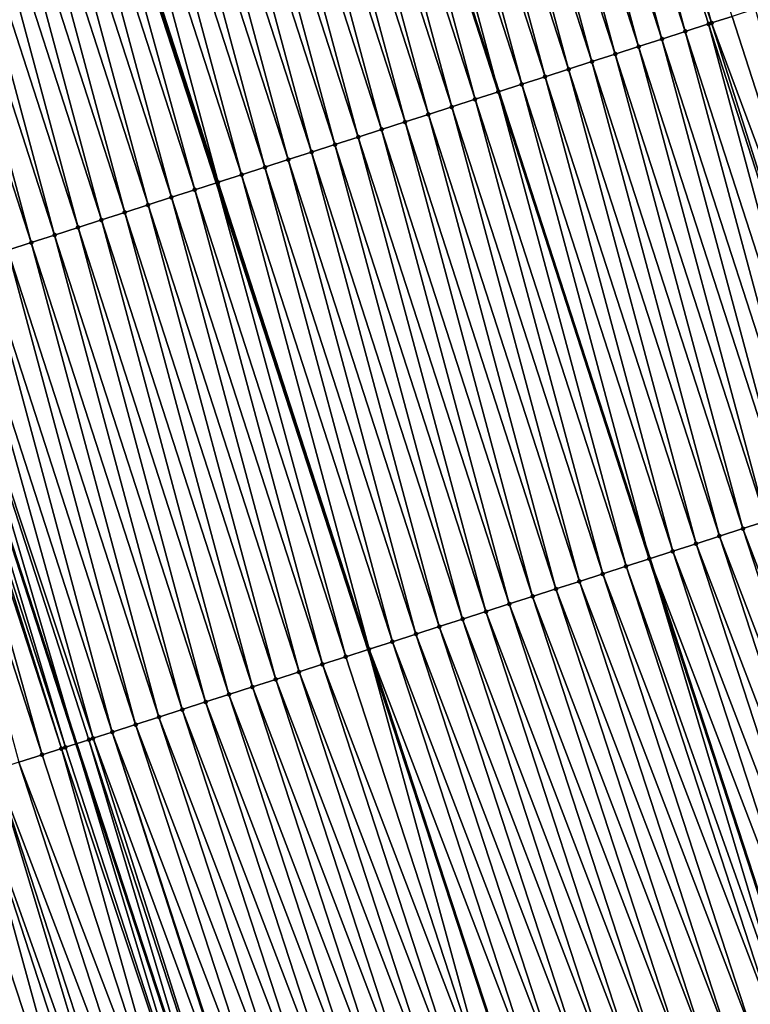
# Model space of a CAD drawing. Header units: feet. Extents: x 2007189 to 2022806, y 818621 to 837694.
# Tile 231 of 256: x 2011643 to 2011673, y 826479 to 826519. Entities that reach past the tile are written whole.
import ezdxf

# ---------------------------------------------------------------- set-up
doc = ezdxf.new("R2010")
doc.units = ezdxf.units.FT
doc.header["$MEASUREMENT"] = 0
for name, color, linetype, lineweight in [('EP_Travel Lane', 172, 'Continuous', 53), ('Road Shots', 141, 'Continuous', 100), ('Road X-Section', 40, 'Continuous', 13), ('STRIPING', 60, 'Continuous', 53)]:
    doc.layers.add(name, color=color, linetype=linetype, lineweight=lineweight)
doc.layers.add('I-77-MM17-21_SB-Surface-TIN', color=7, linetype='Continuous')

msp = doc.modelspace()

# ---------------------------------------------------------------- linework, layer by layer
at = {"layer": 'EP_Travel Lane'}
msp.add_polyline3d([(2011633.248969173, 826527.8840844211, 315.9796773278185), (2011639.434823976, 826508.8657976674, 316.182964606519), (2011645.620673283, 826489.8475278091, 316.3879694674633), (2011651.88936552, 826470.7003978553, 316.6211159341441), (2011658.169400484, 826451.7137396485, 316.8820598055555), (2011664.449592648, 826432.7266061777, 317.1029624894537), (2011670.729573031, 826413.74011299, 317.3778292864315), (2011677.171329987, 826394.4869299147, 317.6130503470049), (2011683.654989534, 826375.56892619, 317.8854354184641), (2011690.138515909, 826356.6513110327, 318.187980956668), (2011692.681186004, 826349.232315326, 318.2629108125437), (2011699.368623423, 826329.9413745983, 318.5378780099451), (2011706.240176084, 826311.1605869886, 318.790671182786), (2011713.111879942, 826292.3793861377, 319.0083484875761), (2011719.983387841, 826273.59872087, 319.2715480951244)], dxfattribs=at)
at = {"layer": 'I-77-MM17-21_SB-Surface-TIN', "color": 128, "linetype": 'Continuous', "lineweight": -3}
for points in [[(2011671.509212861, 826519.2199319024, 314.921486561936), (2011666.189536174, 826538.5177244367, 314.6740652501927), (2011665.237884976, 826538.2105434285, 314.7139946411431)], [(2011671.509212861, 826519.2199319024, 314.921486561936), (2011672.340755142, 826519.4883270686, 314.8851218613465), (2011666.189536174, 826538.5177244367, 314.6740652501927)], [(2011670.437463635, 826518.8739313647, 314.9615930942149), (2011665.237884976, 826538.2105434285, 314.7139946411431), (2011664.286238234, 826537.9033486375, 314.7525379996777)], [(2011670.437463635, 826518.8739313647, 314.9615930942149), (2011671.389100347, 826519.1811571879, 314.9261703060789), (2011665.237884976, 826538.2105434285, 314.7139946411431)], [(2011671.389100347, 826519.1811571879, 314.9261703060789), (2011671.509212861, 826519.2199319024, 314.921486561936), (2011665.237884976, 826538.2105434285, 314.7139946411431)], [(2011669.485822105, 826518.5667204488, 314.9985149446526), (2011664.286238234, 826537.9033486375, 314.7525379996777), (2011663.334594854, 826537.5961434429, 314.7900351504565)], [(2011669.485822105, 826518.5667204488, 314.9985149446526), (2011670.437463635, 826518.8739313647, 314.9615930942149), (2011664.286238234, 826537.9033486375, 314.7525379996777)], [(2011667.582552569, 826517.9522567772, 315.068151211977), (2011662.38295315, 826537.2889330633, 314.8270108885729), (2011661.431309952, 826536.9817273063, 314.8644514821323)], [(2011668.534185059, 826518.259495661, 315.0340418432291), (2011663.334594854, 826537.5961434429, 314.7900351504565), (2011662.38295315, 826537.2889330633, 314.8270108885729)], [(2011667.582552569, 826517.9522567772, 315.068151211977), (2011668.534185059, 826518.259495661, 315.0340418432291), (2011662.38295315, 826537.2889330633, 314.8270108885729)], [(2011668.534185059, 826518.259495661, 315.0340418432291), (2011669.485822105, 826518.5667204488, 314.9985149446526), (2011663.334594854, 826537.5961434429, 314.7900351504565)], [(2011666.630915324, 826517.6450326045, 315.1037399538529), (2011661.431309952, 826536.9817273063, 314.8644514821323), (2011660.479671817, 826536.6745058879, 314.900317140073)], [(2011666.630915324, 826517.6450326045, 315.1037399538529), (2011667.582552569, 826517.9522567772, 315.068151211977), (2011661.431309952, 826536.9817273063, 314.8644514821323)], [(2011665.679274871, 826517.337818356, 315.1403266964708), (2011660.479671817, 826536.6745058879, 314.900317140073), (2011659.528038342, 826536.3672700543, 314.9347331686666)], [(2011665.679274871, 826517.337818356, 315.1403266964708), (2011666.630915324, 826517.6450326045, 315.1037399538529), (2011660.479671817, 826536.6745058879, 314.900317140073)], [(2011663.775976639, 826516.7234434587, 315.218890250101), (2011658.5763911, 826536.0600768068, 314.9734317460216), (2011657.624732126, 826535.7529198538, 315.0157801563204)], [(2011664.727624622, 826517.0306344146, 315.1799611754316), (2011659.528038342, 826536.3672700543, 314.9347331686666), (2011658.5763911, 826536.0600768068, 314.9734317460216)], [(2011663.775976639, 826516.7234434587, 315.218890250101), (2011664.727624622, 826517.0306344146, 315.1799611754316), (2011658.5763911, 826536.0600768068, 314.9734317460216)], [(2011664.727624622, 826517.0306344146, 315.1799611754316), (2011665.679274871, 826517.337818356, 315.1403266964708), (2011659.528038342, 826536.3672700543, 314.9347331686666)], [(2011657.624732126, 826535.7529198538, 315.0157801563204), (2011656.673095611, 826535.4456827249, 315.0501677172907), (2011662.824341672, 826516.416202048, 315.2528424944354)], [(2011663.775976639, 826516.7234434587, 315.218890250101), (2011657.624732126, 826535.7529198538, 315.0157801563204), (2011662.824341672, 826516.416202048, 315.2528424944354)], [(2011661.872720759, 826516.1089375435, 315.2842784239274), (2011656.673095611, 826535.4456827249, 315.0501677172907), (2011655.72148085, 826535.1383996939, 315.0797357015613)], [(2011661.872720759, 826516.1089375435, 315.2842784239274), (2011662.824341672, 826516.416202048, 315.2528424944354), (2011656.673095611, 826535.4456827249, 315.0501677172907)], [(2011659.969460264, 826515.494445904, 315.3511021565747), (2011654.769850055, 826534.8311555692, 315.1133179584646), (2011653.818211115, 826534.5239366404, 315.1494339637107)], [(2011660.921097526, 826515.8016700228, 315.3155079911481), (2011655.72148085, 826535.1383996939, 315.0797357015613), (2011654.769850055, 826534.8311555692, 315.1133179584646)], [(2011659.969460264, 826515.494445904, 315.3511021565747), (2011660.921097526, 826515.8016700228, 315.3155079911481), (2011654.769850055, 826534.8311555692, 315.1133179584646)], [(2011660.921097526, 826515.8016700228, 315.3155079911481), (2011661.872720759, 826516.1089375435, 315.2842784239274), (2011655.72148085, 826535.1383996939, 315.0797357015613)], [(2011659.017815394, 826515.1872453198, 315.3890630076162), (2011653.818211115, 826534.5239366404, 315.1494339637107), (2011652.866569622, 826534.2167256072, 315.1863439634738)], [(2011659.017815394, 826515.1872453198, 315.3890630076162), (2011659.969460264, 826515.494445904, 315.3511021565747), (2011653.818211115, 826534.5239366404, 315.1494339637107)], [(2011658.066167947, 826514.880052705, 315.4278252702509), (2011652.866569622, 826534.2167256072, 315.1863439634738), (2011651.914921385, 826533.9095354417, 315.2253524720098)], [(2011658.066167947, 826514.880052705, 315.4278252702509), (2011659.017815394, 826515.1872453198, 315.3890630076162), (2011652.866569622, 826534.2167256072, 315.1863439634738)], [(2011657.114513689, 826514.5728811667, 315.4687070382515), (2011651.914921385, 826533.9095354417, 315.2253524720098), (2011650.963273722, 826533.6023434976, 315.2641821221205)], [(2011657.114513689, 826514.5728811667, 315.4687070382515), (2011658.066167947, 826514.880052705, 315.4278252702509), (2011651.914921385, 826533.9095354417, 315.2253524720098)], [(2011655.211221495, 826513.9584875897, 315.54539215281), (2011650.011626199, 826533.295151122, 315.3029683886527), (2011649.059971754, 826532.987980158, 315.3439078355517)], [(2011656.162864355, 826514.2656943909, 315.5080564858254), (2011650.963273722, 826533.6023434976, 315.2641821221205), (2011650.011626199, 826533.295151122, 315.3029683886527)], [(2011655.211221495, 826513.9584875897, 315.54539215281), (2011656.162864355, 826514.2656943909, 315.5080564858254), (2011650.011626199, 826533.295151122, 315.3029683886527)], [(2011656.162864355, 826514.2656943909, 315.5080564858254), (2011657.114513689, 826514.5728811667, 315.4687070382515), (2011650.963273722, 826533.6023434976, 315.2641821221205)], [(2011654.25957776, 826513.6512834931, 315.5829997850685), (2011649.059971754, 826532.987980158, 315.3439078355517), (2011648.108315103, 826532.6808160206, 315.3855337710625)], [(2011654.25957776, 826513.6512834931, 315.5829997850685), (2011655.211221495, 826513.9584875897, 315.54539215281), (2011649.059971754, 826532.987980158, 315.3439078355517)], [(2011653.307928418, 826513.3440967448, 315.622352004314), (2011648.108315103, 826532.6808160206, 315.3855337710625), (2011647.156659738, 826532.3736479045, 315.4267596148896)], [(2011653.307928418, 826513.3440967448, 315.622352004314), (2011654.25957776, 826513.6512834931, 315.5829997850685), (2011648.108315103, 826532.6808160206, 315.3855337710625)], [(2011651.404652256, 826512.7296535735, 315.6940497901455), (2011646.205016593, 826532.0664419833, 315.4641836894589), (2011645.253379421, 826531.7592175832, 315.4997495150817)], [(2011652.356287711, 826513.0368832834, 315.6590178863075), (2011647.156659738, 826532.3736479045, 315.4267596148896), (2011646.205016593, 826532.0664419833, 315.4641836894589)], [(2011651.404652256, 826512.7296535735, 315.6940497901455), (2011652.356287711, 826513.0368832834, 315.6590178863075), (2011646.205016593, 826532.0664419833, 315.4641836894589)], [(2011652.356287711, 826513.0368832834, 315.6590178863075), (2011653.307928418, 826513.3440967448, 315.622352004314), (2011647.156659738, 826532.3736479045, 315.4267596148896)], [(2011650.453004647, 826512.4224614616, 315.7328626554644), (2011645.145600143, 826531.7244269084, 315.5041913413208), (2011644.301730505, 826531.4520295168, 315.5389691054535)], [(2011645.253379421, 826531.7592175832, 315.4997495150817), (2011645.145600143, 826531.7244269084, 315.5041913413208), (2011651.331488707, 826512.7060363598, 315.6970337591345)], [(2011650.453004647, 826512.4224614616, 315.7328626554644), (2011651.331488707, 826512.7060363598, 315.6970337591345), (2011645.145600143, 826531.7244269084, 315.5041913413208)], [(2011651.404652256, 826512.7296535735, 315.6940497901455), (2011645.253379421, 826531.7592175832, 315.4997495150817), (2011651.331488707, 826512.7060363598, 315.6970337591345)], [(2011649.501357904, 826512.1152666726, 315.7714062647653), (2011644.301730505, 826531.4520295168, 315.5389691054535), (2011643.350090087, 826531.1448151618, 315.5755450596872)], [(2011649.501357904, 826512.1152666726, 315.7714062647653), (2011650.453004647, 826512.4224614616, 315.7328626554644), (2011644.301730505, 826531.4520295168, 315.5389691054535)], [(2011647.598084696, 826511.5008143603, 315.8421848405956), (2011642.398465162, 826530.8375528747, 315.607300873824), (2011641.446823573, 826530.530342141, 315.6442410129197)], [(2011648.549722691, 826511.808036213, 315.8063627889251), (2011643.350090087, 826531.1448151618, 315.5755450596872), (2011642.398465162, 826530.8375528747, 315.607300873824)], [(2011647.598084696, 826511.5008143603, 315.8421848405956), (2011648.549722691, 826511.808036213, 315.8063627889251), (2011642.398465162, 826530.8375528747, 315.607300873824)], [(2011648.549722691, 826511.808036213, 315.8063627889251), (2011649.501357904, 826512.1152666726, 315.7714062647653), (2011643.350090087, 826531.1448151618, 315.5755450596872)], [(2011646.646439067, 826511.1936161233, 315.8803817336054), (2011641.446823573, 826530.530342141, 315.6442410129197), (2011640.495187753, 826530.2231135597, 315.6793863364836)], [(2011646.646439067, 826511.1936161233, 315.8803817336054), (2011647.598084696, 826511.5008143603, 315.8421848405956), (2011641.446823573, 826530.530342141, 315.6442410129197)], [(2011645.694791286, 826510.8864245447, 315.9192481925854), (2011640.495187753, 826530.2231135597, 315.6793863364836), (2011639.543545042, 826529.915906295, 315.7166753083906)], [(2011645.694791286, 826510.8864245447, 315.9192481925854), (2011646.646439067, 826511.1936161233, 315.8803817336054), (2011640.495187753, 826530.2231135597, 315.6793863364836)], [(2011643.791477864, 826510.2720966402, 316.0025374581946), (2011638.591890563, 826529.6087354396, 315.7576256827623), (2011637.640233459, 826529.3015727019, 315.7993923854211)], [(2011644.743136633, 826510.5792542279, 315.9602527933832), (2011639.543545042, 826529.915906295, 315.7166753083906), (2011638.591890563, 826529.6087354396, 315.7576256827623)], [(2011643.791477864, 826510.2720966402, 316.0025374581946), (2011644.743136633, 826510.5792542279, 315.9602527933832), (2011638.591890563, 826529.6087354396, 315.7576256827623)], [(2011644.743136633, 826510.5792542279, 315.9602527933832), (2011645.694791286, 826510.8864245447, 315.9192481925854), (2011639.543545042, 826529.915906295, 315.7166753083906)], [(2011642.839819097, 826509.9649390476, 316.044821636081), (2011643.791477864, 826510.2720966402, 316.0025374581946), (2011637.640233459, 826529.3015727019, 315.7993923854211)], [(2011678.492026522, 826500.4587675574, 315.0798636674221), (2011673.29241141, 826519.7954923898, 314.8436148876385), (2011672.340755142, 826519.4883270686, 314.8851218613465)], [(2011676.588737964, 826499.8443627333, 315.1554194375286), (2011671.389100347, 826519.1811571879, 314.9261703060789), (2011670.437463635, 826518.8739313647, 314.9615930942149)], [(2011677.540377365, 826500.1515802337, 315.1191588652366), (2011671.509212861, 826519.2199319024, 314.921486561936), (2011671.389100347, 826519.1811571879, 314.9261703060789)], [(2011676.588737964, 826499.8443627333, 315.1554194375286), (2011677.540377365, 826500.1515802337, 315.1191588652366), (2011671.389100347, 826519.1811571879, 314.9261703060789)], [(2011678.492026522, 826500.4587675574, 315.0798636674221), (2011672.340755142, 826519.4883270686, 314.8851218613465), (2011671.509212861, 826519.2199319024, 314.921486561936)], [(2011677.540377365, 826500.1515802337, 315.1191588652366), (2011678.492026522, 826500.4587675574, 315.0798636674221), (2011671.509212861, 826519.2199319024, 314.921486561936)], [(2011675.637098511, 826499.5371453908, 315.1916958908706), (2011670.437463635, 826518.8739313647, 314.9615930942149), (2011669.485822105, 826518.5667204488, 314.9985149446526)], [(2011675.637098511, 826499.5371453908, 315.1916958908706), (2011676.588737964, 826499.8443627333, 315.1554194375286), (2011670.437463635, 826518.8739313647, 314.9615930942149)], [(2011674.68545371, 826499.2299445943, 315.2296362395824), (2011669.485822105, 826518.5667204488, 314.9985149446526), (2011668.534185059, 826518.259495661, 315.0340418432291)], [(2011674.68545371, 826499.2299445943, 315.2296362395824), (2011675.637098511, 826499.5371453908, 315.1916958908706), (2011669.485822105, 826518.5667204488, 314.9985149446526)], [(2011673.73380879, 826498.9227441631, 315.2676133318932), (2011668.534185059, 826518.259495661, 315.0340418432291), (2011667.582552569, 826517.9522567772, 315.068151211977)], [(2011673.73380879, 826498.9227441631, 315.2676133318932), (2011674.68545371, 826499.2299445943, 315.2296362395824), (2011668.534185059, 826518.259495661, 315.0340418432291)], [(2011671.830532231, 826498.30830222, 315.3394363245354), (2011666.630915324, 826517.6450326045, 315.1037399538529), (2011665.679274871, 826517.337818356, 315.1403266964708)], [(2011672.782170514, 826498.6155231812, 315.3035237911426), (2011667.582552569, 826517.9522567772, 315.068151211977), (2011666.630915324, 826517.6450326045, 315.1037399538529)], [(2011671.830532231, 826498.30830222, 315.3394363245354), (2011672.782170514, 826498.6155231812, 315.3035237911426), (2011666.630915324, 826517.6450326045, 315.1037399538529)], [(2011672.782170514, 826498.6155231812, 315.3035237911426), (2011673.73380879, 826498.9227441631, 315.2676133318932), (2011667.582552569, 826517.9522567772, 315.068151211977)], [(2011670.87889, 826498.0010934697, 315.3765768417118), (2011665.679274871, 826517.337818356, 315.1403266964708), (2011664.727624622, 826517.0306344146, 315.1799611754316)], [(2011670.87889, 826498.0010934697, 315.3765768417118), (2011671.830532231, 826498.30830222, 315.3394363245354), (2011665.679274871, 826517.337818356, 315.1403266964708)], [(2011669.927247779, 826497.6938846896, 315.4137143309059), (2011664.727624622, 826517.0306344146, 315.1799611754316), (2011663.775976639, 826516.7234434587, 315.218890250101)], [(2011669.927247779, 826497.6938846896, 315.4137143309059), (2011670.87889, 826498.0010934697, 315.3765768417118), (2011664.727624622, 826517.0306344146, 315.1799611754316)], [(2011668.023988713, 826497.0793886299, 315.4800952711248), (2011662.824341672, 826516.416202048, 315.2528424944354), (2011661.872720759, 826516.1089375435, 315.2842784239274)], [(2011663.775976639, 826516.7234434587, 315.218890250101), (2011662.824341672, 826516.416202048, 315.2528424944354), (2011668.975612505, 826497.3866447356, 315.4478090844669)], [(2011668.023988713, 826497.0793886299, 315.4800952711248), (2011668.975612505, 826497.3866447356, 315.4478090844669), (2011662.824341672, 826516.416202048, 315.2528424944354)], [(2011669.927247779, 826497.6938846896, 315.4137143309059), (2011663.775976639, 826516.7234434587, 315.218890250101), (2011668.975612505, 826497.3866447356, 315.4478090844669)], [(2011667.072361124, 826496.7721345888, 315.5126812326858), (2011661.872720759, 826516.1089375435, 315.2842784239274), (2011660.921097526, 826515.8016700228, 315.3155079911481)], [(2011667.072361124, 826496.7721345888, 315.5126812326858), (2011668.023988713, 826497.0793886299, 315.4800952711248), (2011661.872720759, 826516.1089375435, 315.2842784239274)], [(2011666.120724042, 826496.4649099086, 315.5482197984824), (2011660.921097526, 826515.8016700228, 315.3155079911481), (2011659.969460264, 826515.494445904, 315.3511021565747)], [(2011666.120724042, 826496.4649099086, 315.5482197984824), (2011667.072361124, 826496.7721345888, 315.5126812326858), (2011660.921097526, 826515.8016700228, 315.3155079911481)], [(2011664.217430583, 826495.850520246, 315.6253002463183), (2011659.017815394, 826515.1872453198, 315.3890630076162), (2011658.066167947, 826514.880052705, 315.4278252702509)], [(2011665.169079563, 826496.1577081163, 315.5860600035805), (2011659.969460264, 826515.494445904, 315.3511021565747), (2011659.017815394, 826515.1872453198, 315.3890630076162)], [(2011664.217430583, 826495.850520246, 315.6253002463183), (2011665.169079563, 826496.1577081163, 315.5860600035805), (2011659.017815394, 826515.1872453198, 315.3890630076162)], [(2011665.169079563, 826496.1577081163, 315.5860600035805), (2011666.120724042, 826496.4649099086, 315.5482197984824), (2011659.969460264, 826515.494445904, 315.3511021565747)], [(2011663.265777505, 826495.5433450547, 315.6658154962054), (2011658.066167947, 826514.880052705, 315.4278252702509), (2011657.114513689, 826514.5728811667, 315.4687070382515)], [(2011663.265777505, 826495.5433450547, 315.6658154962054), (2011664.217430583, 826495.850520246, 315.6253002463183), (2011658.066167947, 826514.880052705, 315.4278252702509)], [(2011662.314128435, 826495.2361574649, 315.7050839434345), (2011657.114513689, 826514.5728811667, 315.4687070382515), (2011656.162864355, 826514.2656943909, 315.5080564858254)], [(2011662.314128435, 826495.2361574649, 315.7050839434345), (2011663.265777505, 826495.5433450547, 315.6658154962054), (2011657.114513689, 826514.5728811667, 315.4687070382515)], [(2011660.410833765, 826494.6217715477, 315.7825410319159), (2011655.211221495, 826513.9584875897, 315.54539215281), (2011654.25957776, 826513.6512834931, 315.5829997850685)], [(2011661.362483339, 826494.92895758, 315.7431159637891), (2011656.162864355, 826514.2656943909, 315.5080564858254), (2011655.211221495, 826513.9584875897, 315.54539215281)], [(2011660.410833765, 826494.6217715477, 315.7825410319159), (2011661.362483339, 826494.92895758, 315.7431159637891), (2011655.211221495, 826513.9584875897, 315.54539215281)], [(2011661.362483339, 826494.92895758, 315.7431159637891), (2011662.314128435, 826495.2361574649, 315.7050839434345), (2011656.162864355, 826514.2656943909, 315.5080564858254)], [(2011659.459180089, 826494.314598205, 315.8232421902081), (2011654.25957776, 826513.6512834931, 315.5829997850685), (2011653.307928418, 826513.3440967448, 315.622352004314)], [(2011659.459180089, 826494.314598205, 315.8232421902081), (2011660.410833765, 826494.6217715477, 315.7825410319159), (2011654.25957776, 826513.6512834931, 315.5829997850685)], [(2011658.507542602, 826494.0073747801, 315.8589069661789), (2011653.307928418, 826513.3440967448, 315.622352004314), (2011652.356287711, 826513.0368832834, 315.6590178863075)], [(2011658.507542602, 826494.0073747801, 315.8589069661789), (2011659.459180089, 826494.314598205, 315.8232421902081), (2011653.307928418, 826513.3440967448, 315.622352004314)], [(2011657.555921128, 826493.7001018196, 315.8895903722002), (2011652.356287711, 826513.0368832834, 315.6590178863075), (2011651.404652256, 826512.7296535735, 315.6940497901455)], [(2011657.555921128, 826493.7001018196, 315.8895903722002), (2011658.507542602, 826494.0073747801, 315.8589069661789), (2011652.356287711, 826513.0368832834, 315.6590178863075)], [(2011655.652646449, 826493.0856540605, 315.9608284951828), (2011650.453004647, 826512.4224614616, 315.7328626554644), (2011649.501357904, 826512.1152666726, 315.7714062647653)], [(2011656.604284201, 826493.3928766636, 315.9250810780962), (2011651.331488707, 826512.7060363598, 315.6970337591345), (2011650.453004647, 826512.4224614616, 315.7328626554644)], [(2011655.652646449, 826493.0856540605, 315.9608284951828), (2011656.604284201, 826493.3928766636, 315.9250810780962), (2011650.453004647, 826512.4224614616, 315.7328626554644)], [(2011651.404652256, 826512.7296535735, 315.6940497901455), (2011651.331488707, 826512.7060363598, 315.6970337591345), (2011657.517373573, 826493.6876571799, 315.891027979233)], [(2011656.604284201, 826493.3928766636, 315.9250810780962), (2011657.517373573, 826493.6876571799, 315.891027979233), (2011651.331488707, 826512.7060363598, 315.6970337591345)], [(2011657.555921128, 826493.7001018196, 315.8895903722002), (2011651.404652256, 826512.7296535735, 315.6940497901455), (2011657.517373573, 826493.6876571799, 315.891027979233)], [(2011654.701015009, 826492.7784119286, 315.9946120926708), (2011649.501357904, 826512.1152666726, 315.7714062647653), (2011648.549722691, 826511.808036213, 315.8063627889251)], [(2011654.701015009, 826492.7784119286, 315.9946120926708), (2011655.652646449, 826493.0856540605, 315.9608284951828), (2011649.501357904, 826512.1152666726, 315.7714062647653)], [(2011653.749372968, 826492.4712025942, 316.0316938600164), (2011648.549722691, 826511.808036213, 315.8063627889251), (2011647.598084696, 826511.5008143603, 315.8421848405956)], [(2011653.749372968, 826492.4712025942, 316.0316938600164), (2011654.701015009, 826492.7784119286, 315.9946120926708), (2011648.549722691, 826511.808036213, 315.8063627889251)], [(2011651.846062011, 826491.856867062, 316.1142177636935), (2011646.646439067, 826511.1936161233, 315.8803817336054), (2011645.694791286, 826510.8864245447, 315.9192481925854)], [(2011652.797718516, 826492.1640316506, 316.0726362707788), (2011647.598084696, 826511.5008143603, 315.8421848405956), (2011646.646439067, 826511.1936161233, 315.8803817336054)], [(2011651.846062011, 826491.856867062, 316.1142177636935), (2011652.797718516, 826492.1640316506, 316.0726362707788), (2011646.646439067, 826511.1936161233, 315.8803817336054)], [(2011652.797718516, 826492.1640316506, 316.0726362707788), (2011653.749372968, 826492.4712025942, 316.0316938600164), (2011647.598084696, 826511.5008143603, 315.8421848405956)], [(2011650.894403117, 826491.5497098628, 316.1565423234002), (2011645.694791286, 826510.8864245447, 315.9192481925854), (2011644.743136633, 826510.5792542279, 315.9602527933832)], [(2011650.894403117, 826491.5497098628, 316.1565423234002), (2011651.846062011, 826491.856867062, 316.1142177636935), (2011645.694791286, 826510.8864245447, 315.9192481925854)], [(2011649.942743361, 826491.2425553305, 316.1991351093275), (2011644.743136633, 826510.5792542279, 315.9602527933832), (2011643.791477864, 826510.2720966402, 316.0025374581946)], [(2011649.942743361, 826491.2425553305, 316.1991351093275), (2011650.894403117, 826491.5497098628, 316.1565423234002), (2011644.743136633, 826510.5792542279, 315.9602527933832)], [(2011648.039420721, 826490.6282559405, 316.2852935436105), (2011642.839819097, 826509.9649390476, 316.044821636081), (2011641.888162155, 826509.65777581, 316.0865381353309)], [(2011648.991083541, 826490.9354009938, 316.2417475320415), (2011643.791477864, 826510.2720966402, 316.0025374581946), (2011642.839819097, 826509.9649390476, 316.044821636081)], [(2011648.039420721, 826490.6282559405, 316.2852935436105), (2011648.991083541, 826490.9354009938, 316.2417475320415), (2011642.839819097, 826509.9649390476, 316.044821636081)], [(2011648.991083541, 826490.9354009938, 316.2417475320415), (2011649.942743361, 826491.2425553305, 316.1991351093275), (2011643.791477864, 826510.2720966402, 316.0025374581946)], [(2011647.087754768, 826490.3211205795, 316.3298141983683), (2011641.888162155, 826509.65777581, 316.0865381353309), (2011640.936511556, 826509.3505929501, 316.1262813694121)], [(2011647.087754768, 826490.3211205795, 316.3298141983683), (2011648.039420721, 826490.6282559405, 316.2852935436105), (2011641.888162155, 826509.65777581, 316.0865381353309)], [(2011646.307499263, 826490.0692725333, 316.3633353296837), (2011640.936511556, 826509.3505929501, 316.1262813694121), (2011639.984870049, 826509.0433819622, 316.1631959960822)], [(2011646.307499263, 826490.0692725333, 316.3633353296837), (2011647.087754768, 826490.3211205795, 316.3298141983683), (2011640.936511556, 826509.3505929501, 316.1262813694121)], [(2011645.01609198, 826489.6523244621, 316.4085911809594), (2011639.033237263, 826508.7361439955, 316.1973975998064), (2011638.829613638, 826508.6703984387, 316.2042643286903)], [(2011645.184473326, 826489.7066937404, 316.4031561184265), (2011639.434823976, 826508.8657976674, 316.182964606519), (2011639.033237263, 826508.7361439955, 316.1973975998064)], [(2011645.01609198, 826489.6523244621, 316.4085911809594), (2011645.184473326, 826489.7066937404, 316.4031561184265), (2011639.033237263, 826508.7361439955, 316.1973975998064)], [(2011639.984870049, 826509.0433819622, 316.1631959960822), (2011639.434823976, 826508.8657976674, 316.182964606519), (2011645.620673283, 826489.8475278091, 316.3879694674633)], [(2011645.184473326, 826489.7066937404, 316.4031561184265), (2011645.620673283, 826489.8475278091, 316.3879694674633), (2011639.434823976, 826508.8657976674, 316.182964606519)], [(2011646.13610267, 826490.0139423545, 316.3700243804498), (2011639.984870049, 826509.0433819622, 316.1631959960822), (2011645.620673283, 826489.8475278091, 316.3879694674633)], [(2011646.13610267, 826490.0139423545, 316.3700243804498), (2011646.307499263, 826490.0692725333, 316.3633353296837), (2011639.984870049, 826509.0433819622, 316.1631959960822)], [(2011644.232856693, 826489.3994058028, 316.4323333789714), (2011638.829613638, 826508.6703984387, 316.2042643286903), (2011638.081617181, 826508.4288667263, 316.2276468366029)], [(2011643.281239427, 826489.0921198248, 316.4617076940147), (2011644.232856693, 826489.3994058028, 316.4323333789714), (2011638.081617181, 826508.4288667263, 316.2276468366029)], [(2011644.232856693, 826489.3994058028, 316.4323333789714), (2011645.01609198, 826489.6523244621, 316.4085911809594), (2011638.829613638, 826508.6703984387, 316.2042643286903)], [(2011679.917404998, 826479.9528921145, 315.4900481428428), (2011673.73380879, 826498.9227441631, 315.2676133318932), (2011672.782170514, 826498.6155231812, 315.3035237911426)], [(2011678.018247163, 826479.3258353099, 315.5579457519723), (2011671.830532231, 826498.30830222, 315.3394363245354), (2011670.87889, 826498.0010934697, 315.3765768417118)], [(2011678.9678269, 826479.6393612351, 315.5237882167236), (2011672.782170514, 826498.6155231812, 315.3035237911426), (2011671.830532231, 826498.30830222, 315.3394363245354)], [(2011678.018247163, 826479.3258353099, 315.5579457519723), (2011678.9678269, 826479.6393612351, 315.5237882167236), (2011671.830532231, 826498.30830222, 315.3394363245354)], [(2011678.9678269, 826479.6393612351, 315.5237882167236), (2011679.917404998, 826479.9528921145, 315.4900481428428), (2011672.782170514, 826498.6155231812, 315.3035237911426)], [(2011677.068646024, 826479.0123741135, 315.5975576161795), (2011670.87889, 826498.0010934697, 315.3765768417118), (2011669.927247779, 826497.6938846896, 315.4137143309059)], [(2011677.068646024, 826479.0123741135, 315.5975576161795), (2011678.018247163, 826479.3258353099, 315.5579457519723), (2011670.87889, 826498.0010934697, 315.3765768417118)], [(2011676.119047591, 826478.6989047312, 315.6364797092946), (2011669.927247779, 826497.6938846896, 315.4137143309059), (2011668.975612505, 826497.3866447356, 315.4478090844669)], [(2011676.119047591, 826478.6989047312, 315.6364797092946), (2011677.068646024, 826479.0123741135, 315.5975576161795), (2011669.927247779, 826497.6938846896, 315.4137143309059)], [(2011674.689780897, 826478.2270107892, 315.6887910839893), (2011668.975612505, 826497.3866447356, 315.4478090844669), (2011668.023988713, 826497.0793886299, 315.4800952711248)], [(2011676.119047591, 826478.6989047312, 315.6364797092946), (2011668.975612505, 826497.3866447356, 315.4478090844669), (2011675.169457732, 826478.3853995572, 315.6724677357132)], [(2011674.689780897, 826478.2270107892, 315.6887910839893), (2011675.169457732, 826478.3853995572, 315.6724677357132), (2011668.975612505, 826497.3866447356, 315.4478090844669)], [(2011673.270323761, 826477.7582804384, 315.7350325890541), (2011667.072361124, 826496.7721345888, 315.5126812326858), (2011666.120724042, 826496.4649099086, 315.5482197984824)], [(2011674.219892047, 826478.0718409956, 315.7037932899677), (2011668.023988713, 826497.0793886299, 315.4800952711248), (2011667.072361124, 826496.7721345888, 315.5126812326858)], [(2011673.270323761, 826477.7582804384, 315.7350325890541), (2011674.219892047, 826478.0718409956, 315.7037932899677), (2011667.072361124, 826496.7721345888, 315.5126812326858)], [(2011674.219892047, 826478.0718409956, 315.7037932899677), (2011674.689780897, 826478.2270107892, 315.6887910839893), (2011668.023988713, 826497.0793886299, 315.4800952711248)], [(2011672.320741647, 826477.4447617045, 315.7697961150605), (2011666.120724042, 826496.4649099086, 315.5482197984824), (2011665.169079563, 826496.1577081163, 315.5860600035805)], [(2011672.320741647, 826477.4447617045, 315.7697961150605), (2011673.270323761, 826477.7582804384, 315.7350325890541), (2011666.120724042, 826496.4649099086, 315.5482197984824)], [(2011671.371151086, 826477.1312685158, 315.8067121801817), (2011665.169079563, 826496.1577081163, 315.5860600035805), (2011664.217430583, 826495.850520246, 315.6253002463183)], [(2011671.371151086, 826477.1312685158, 315.8067121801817), (2011672.320741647, 826477.4447617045, 315.7697961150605), (2011665.169079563, 826496.1577081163, 315.5860600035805)], [(2011669.471946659, 826476.5043526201, 315.8864833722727), (2011663.265777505, 826495.5433450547, 315.6658154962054), (2011662.314128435, 826495.2361574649, 315.7050839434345)], [(2011670.421550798, 826476.8178047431, 315.8461069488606), (2011664.217430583, 826495.850520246, 315.6253002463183), (2011663.265777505, 826495.5433450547, 315.6658154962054)], [(2011669.471946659, 826476.5043526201, 315.8864833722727), (2011670.421550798, 826476.8178047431, 315.8461069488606), (2011663.265777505, 826495.5433450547, 315.6658154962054)], [(2011670.421550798, 826476.8178047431, 315.8461069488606), (2011671.371151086, 826477.1312685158, 315.8067121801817), (2011664.217430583, 826495.850520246, 315.6253002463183)], [(2011668.522344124, 826476.1908956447, 315.9264509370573), (2011662.314128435, 826495.2361574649, 315.7050839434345), (2011661.362483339, 826494.92895758, 315.7431159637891)], [(2011668.522344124, 826476.1908956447, 315.9264509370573), (2011669.471946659, 826476.5043526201, 315.8864833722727), (2011662.314128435, 826495.2361574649, 315.7050839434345)], [(2011667.572745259, 826475.8774275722, 315.9654833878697), (2011661.362483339, 826494.92895758, 315.7431159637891), (2011660.410833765, 826494.6217715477, 315.7825410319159)], [(2011667.572745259, 826475.8774275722, 315.9654833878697), (2011668.522344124, 826476.1908956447, 315.9264509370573), (2011661.362483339, 826494.92895758, 315.7431159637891)], [(2011665.673543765, 826475.2505028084, 316.0445073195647), (2011659.459180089, 826494.314598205, 315.8232421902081), (2011658.507542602, 826494.0073747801, 315.8589069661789)], [(2011666.623143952, 826475.5639668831, 316.0051380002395), (2011660.410833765, 826494.6217715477, 315.7825410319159), (2011659.459180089, 826494.314598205, 315.8232421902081)], [(2011665.673543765, 826475.2505028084, 316.0445073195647), (2011666.623143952, 826475.5639668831, 316.0051380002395), (2011659.459180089, 826494.314598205, 315.8232421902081)], [(2011666.623143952, 826475.5639668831, 316.0051380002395), (2011667.572745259, 826475.8774275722, 315.9654833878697), (2011660.410833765, 826494.6217715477, 315.7825410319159)], [(2011664.72395793, 826474.9369953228, 316.0802186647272), (2011658.507542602, 826494.0073747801, 315.8589069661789), (2011657.555921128, 826493.7001018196, 315.8895903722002)], [(2011664.72395793, 826474.9369953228, 316.0802186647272), (2011665.673543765, 826475.2505028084, 316.0445073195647), (2011658.507542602, 826494.0073747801, 315.8589069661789)], [(2011662.824776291, 826474.3100105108, 316.154182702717), (2011657.517373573, 826493.6876571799, 315.891027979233), (2011656.604284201, 826493.3928766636, 315.9250810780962)], [(2011657.555921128, 826493.7001018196, 315.8895903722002), (2011657.517373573, 826493.6876571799, 315.891027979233), (2011663.759058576, 826474.61843082, 316.1164124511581)], [(2011662.824776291, 826474.3100105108, 316.154182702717), (2011663.759058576, 826474.61843082, 316.1164124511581), (2011657.517373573, 826493.6876571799, 315.891027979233)], [(2011663.774372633, 826474.6234862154, 316.1157933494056), (2011657.555921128, 826493.7001018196, 315.8895903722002), (2011663.759058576, 826474.61843082, 316.1164124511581)], [(2011663.774372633, 826474.6234862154, 316.1157933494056), (2011664.72395793, 826474.9369953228, 316.0802186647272), (2011657.555921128, 826493.7001018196, 315.8895903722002)], [(2011661.875176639, 826473.9965448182, 316.1934156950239), (2011655.652646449, 826493.0856540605, 315.9608284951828), (2011654.701015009, 826492.7784119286, 315.9946120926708)], [(2011662.824776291, 826474.3100105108, 316.154182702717), (2011656.604284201, 826493.3928766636, 315.9250810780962), (2011655.652646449, 826493.0856540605, 315.9608284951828)], [(2011661.875176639, 826473.9965448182, 316.1934156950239), (2011662.824776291, 826474.3100105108, 316.154182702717), (2011655.652646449, 826493.0856540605, 315.9608284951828)], [(2011660.925587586, 826473.6830470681, 316.2299473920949), (2011654.701015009, 826492.7784119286, 315.9946120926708), (2011653.749372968, 826492.4712025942, 316.0316938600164)], [(2011660.925587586, 826473.6830470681, 316.2299473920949), (2011661.875176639, 826473.9965448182, 316.1934156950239), (2011654.701015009, 826492.7784119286, 315.9946120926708)], [(2011659.976005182, 826473.3695292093, 316.2647846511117), (2011653.749372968, 826492.4712025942, 316.0316938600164), (2011652.797718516, 826492.1640316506, 316.0726362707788)], [(2011659.976005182, 826473.3695292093, 316.2647846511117), (2011660.925587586, 826473.6830470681, 316.2299473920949), (2011653.749372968, 826492.4712025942, 316.0316938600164)], [(2011659.026418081, 826473.0560255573, 316.3008190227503), (2011652.797718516, 826492.1640316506, 316.0726362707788), (2011651.846062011, 826491.856867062, 316.1142177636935)], [(2011659.026418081, 826473.0560255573, 316.3008190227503), (2011659.976005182, 826473.3695292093, 316.2647846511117), (2011652.797718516, 826492.1640316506, 316.0726362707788)], [(2011657.127202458, 826472.4291435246, 316.3834436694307), (2011650.894403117, 826491.5497098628, 316.1565423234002), (2011649.942743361, 826491.2425553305, 316.1991351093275)], [(2011658.076817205, 826472.7425635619, 316.3403635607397), (2011651.846062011, 826491.856867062, 316.1142177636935), (2011650.894403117, 826491.5497098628, 316.1565423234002)], [(2011657.127202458, 826472.4291435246, 316.3834436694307), (2011658.076817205, 826472.7425635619, 316.3403635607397), (2011650.894403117, 826491.5497098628, 316.1565423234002)], [(2011658.076817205, 826472.7425635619, 316.3403635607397), (2011659.026418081, 826473.0560255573, 316.3008190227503), (2011651.846062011, 826491.856867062, 316.1142177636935)], [(2011656.177590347, 826472.1157155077, 316.4258513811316), (2011649.942743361, 826491.2425553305, 316.1991351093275), (2011648.991083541, 826490.9354009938, 316.2417475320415)], [(2011656.177590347, 826472.1157155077, 316.4258513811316), (2011657.127202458, 826472.4291435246, 316.3834436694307), (2011649.942743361, 826491.2425553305, 316.1991351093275)], [(2011655.227991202, 826471.8022482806, 316.4649550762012), (2011648.991083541, 826490.9354009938, 316.2417475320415), (2011648.039420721, 826490.6282559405, 316.2852935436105)], [(2011655.227991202, 826471.8022482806, 316.4649550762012), (2011656.177590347, 826472.1157155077, 316.4258513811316), (2011648.991083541, 826490.9354009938, 316.2417475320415)], [(2011653.264371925, 826471.154112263, 316.5506852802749), (2011647.087754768, 826490.3211205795, 316.3298141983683), (2011646.307499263, 826490.0692725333, 316.3633353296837)], [(2011654.278393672, 826471.4887761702, 316.5036472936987), (2011648.039420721, 826490.6282559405, 316.2852935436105), (2011647.087754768, 826490.3211205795, 316.3298141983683)], [(2011653.264371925, 826471.154112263, 316.5506852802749), (2011653.328775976, 826471.1753650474, 316.5474785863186), (2011647.087754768, 826490.3211205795, 316.3298141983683)], [(2011653.328775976, 826471.1753650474, 316.5474785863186), (2011654.278393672, 826471.4887761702, 316.5036472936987), (2011647.087754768, 826490.3211205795, 316.3298141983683)], [(2011654.278393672, 826471.4887761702, 316.5036472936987), (2011655.227991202, 826471.8022482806, 316.4649550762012), (2011648.039420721, 826490.6282559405, 316.2852935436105)], [(2011646.13610267, 826490.0139423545, 316.3700243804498), (2011645.620673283, 826489.8475278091, 316.3879694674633), (2011651.88936552, 826470.7003978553, 316.6211159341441)], [(2011652.379137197, 826470.8620176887, 316.5966828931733), (2011646.307499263, 826490.0692725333, 316.3633353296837), (2011646.13610267, 826490.0139423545, 316.3700243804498)], [(2011652.379137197, 826470.8620176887, 316.5966828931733), (2011646.13610267, 826490.0139423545, 316.3700243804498), (2011651.88936552, 826470.7003978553, 316.6211159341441)], [(2011652.379137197, 826470.8620176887, 316.5966828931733), (2011653.264371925, 826471.154112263, 316.5506852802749), (2011646.307499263, 826490.0692725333, 316.3633353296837)], [(2011650.479893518, 826470.2352205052, 316.6864573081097), (2011645.01609198, 826489.6523244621, 316.4085911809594), (2011644.232856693, 826489.3994058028, 316.4323333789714)], [(2011651.4295056, 826470.5486486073, 316.6440567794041), (2011645.184473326, 826489.7066937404, 316.4031561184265), (2011645.01609198, 826489.6523244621, 316.4085911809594)], [(2011650.479893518, 826470.2352205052, 316.6864573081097), (2011651.4295056, 826470.5486486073, 316.6440567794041), (2011645.01609198, 826489.6523244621, 316.4085911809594)], [(2011651.4295056, 826470.5486486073, 316.6440567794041), (2011645.620673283, 826489.8475278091, 316.3879694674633), (2011645.184473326, 826489.7066937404, 316.4031561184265)], [(2011651.4295056, 826470.5486486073, 316.6440567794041), (2011651.88936552, 826470.7003978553, 316.6211159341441), (2011645.620673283, 826489.8475278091, 316.3879694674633)], [(2011649.530292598, 826469.9217586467, 316.7260133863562), (2011643.281239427, 826489.0921198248, 316.4617076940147), (2011642.329612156, 826488.7848647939, 316.494194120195)], [(2011650.479893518, 826470.2352205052, 316.6864573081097), (2011644.232856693, 826489.3994058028, 316.4323333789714), (2011643.281239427, 826489.0921198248, 316.4617076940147)], [(2011649.530292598, 826469.9217586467, 316.7260133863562), (2011650.479893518, 826470.2352205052, 316.6864573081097), (2011643.281239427, 826489.0921198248, 316.4617076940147)], [(2011648.146601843, 826469.4649257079, 316.7776760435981), (2011642.329612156, 826488.7848647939, 316.494194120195), (2011641.377992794, 826488.4775853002, 316.5242205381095)], [(2011648.146601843, 826469.4649257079, 316.7776760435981), (2011648.580702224, 826469.6082648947, 316.7628819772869), (2011642.329612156, 826488.7848647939, 316.494194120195)], [(2011648.580702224, 826469.6082648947, 316.7628819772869), (2011649.530292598, 826469.9217586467, 316.7260133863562), (2011642.329612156, 826488.7848647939, 316.494194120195)], [(2011646.731415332, 826468.9975043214, 316.8160857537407), (2011641.377992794, 826488.4775853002, 316.5242205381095), (2011640.426385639, 826488.1702680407, 316.5504491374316)], [(2011647.631138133, 826469.2946916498, 316.7930521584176), (2011641.377992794, 826488.4775853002, 316.5242205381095), (2011646.731415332, 826468.9975043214, 316.8160857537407)], [(2011647.631138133, 826469.2946916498, 316.7930521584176), (2011648.146601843, 826469.4649257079, 316.7776760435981), (2011641.377992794, 826488.4775853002, 316.5242205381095)], [(2011646.731415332, 826468.9975043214, 316.8160857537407), (2011640.426385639, 826488.1702680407, 316.5504491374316), (2011639.474778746, 826487.8629499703, 316.576596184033)], [(2011646.731415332, 826468.9975043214, 316.8160857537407), (2011639.474778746, 826487.8629499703, 316.576596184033), (2011638.924124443, 826487.6851231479, 316.5921844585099)]]:
    msp.add_3dface(points, dxfattribs=at)
at = {"layer": 'Road Shots', "lineweight": 100}
for p in [(2011671.389100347, 826519.1811571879, 314.9261703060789), (2011671.509212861, 826519.2199319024, 314.921486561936), (2011670.437463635, 826518.8739313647, 314.9615930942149), (2011669.485822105, 826518.5667204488, 314.9985149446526), (2011668.534185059, 826518.259495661, 315.0340418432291), (2011666.630915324, 826517.6450326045, 315.1037399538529), (2011667.582552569, 826517.9522567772, 315.068151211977), (2011665.679274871, 826517.337818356, 315.1403266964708), (2011664.727624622, 826517.0306344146, 315.1799611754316), (2011662.824344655, 826516.4162030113, 315.2528423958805), (2011663.775976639, 826516.7234434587, 315.218890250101), (2011661.872720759, 826516.1089375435, 315.2842784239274), (2011660.921097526, 826515.8016700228, 315.3155079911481), (2011659.017815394, 826515.1872453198, 315.3890630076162), (2011659.969460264, 826515.494445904, 315.3511021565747), (2011658.066167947, 826514.880052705, 315.4278252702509), (2011657.114513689, 826514.5728811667, 315.4687070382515), (2011655.211221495, 826513.9584875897, 315.54539215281), (2011656.162864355, 826514.2656943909, 315.5080564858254), (2011654.25957776, 826513.6512834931, 315.5829997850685), (2011653.307928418, 826513.3440967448, 315.622352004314), (2011652.356287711, 826513.0368832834, 315.6590178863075), (2011650.453004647, 826512.4224614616, 315.7328626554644), (2011651.404652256, 826512.7296535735, 315.6940497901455), (2011649.501357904, 826512.1152666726, 315.7714062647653), (2011648.549722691, 826511.808036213, 315.8063627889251), (2011646.646439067, 826511.1936161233, 315.8803817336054), (2011647.598084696, 826511.5008143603, 315.8421848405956), (2011645.694791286, 826510.8864245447, 315.9192481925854), (2011644.743136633, 826510.5792542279, 315.9602527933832), (2011643.791477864, 826510.2720966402, 316.0025374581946), (2011671.830532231, 826498.30830222, 315.3394363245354), (2011672.782170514, 826498.6155231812, 315.3035237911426), (2011670.87889, 826498.0010934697, 315.3765768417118), (2011669.927247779, 826497.6938846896, 315.4137143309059), (2011668.97561534, 826497.386645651, 315.4478089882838), (2011667.072361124, 826496.7721345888, 315.5126812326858), (2011668.023988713, 826497.0793886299, 315.4800952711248), (2011666.120724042, 826496.4649099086, 315.5482197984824), (2011665.169079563, 826496.1577081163, 315.5860600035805), (2011663.265777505, 826495.5433450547, 315.6658154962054), (2011664.217430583, 826495.850520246, 315.6253002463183), (2011662.314128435, 826495.2361574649, 315.7050839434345), (2011661.362483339, 826494.92895758, 315.7431159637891), (2011659.459180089, 826494.314598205, 315.8232421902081), (2011660.410833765, 826494.6217715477, 315.7825410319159), (2011658.507542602, 826494.0073747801, 315.8589069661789), (2011657.555921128, 826493.7001018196, 315.8895903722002), (2011655.652646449, 826493.0856540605, 315.9608284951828), (2011656.604284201, 826493.3928766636, 315.9250810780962), (2011654.701015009, 826492.7784119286, 315.9946120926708), (2011653.749372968, 826492.4712025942, 316.0316938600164), (2011652.797718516, 826492.1640316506, 316.0726362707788), (2011650.894403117, 826491.5497098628, 316.1565423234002), (2011651.846062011, 826491.856867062, 316.1142177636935), (2011649.942743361, 826491.2425553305, 316.1991351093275), (2011648.991083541, 826490.9354009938, 316.2417475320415), (2011647.087754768, 826490.3211205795, 316.3298141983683), (2011648.039420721, 826490.6282559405, 316.2852935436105), (2011646.13610267, 826490.0139423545, 316.3700243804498), (2011646.307499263, 826490.0692725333, 316.3633353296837), (2011645.01609198, 826489.6523244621, 316.4085911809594), (2011645.184473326, 826489.7066937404, 316.4031561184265), (2011644.232856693, 826489.3994058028, 316.4323333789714)]:
    msp.add_point(p, dxfattribs=at)
at = {"layer": 'Road X-Section', "extrusion": (0.3075612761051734, -0.9514708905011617, 0.01045016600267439), "elevation": -167693.4307451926, "flags": 128}
msp.add_lwpolyline([(2168378.464797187, 2067.100618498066), (2168377.464797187, 2067.151210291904), (2168376.464797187, 2067.199949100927), (2168375.464797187, 2067.251697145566), (2168374.464797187, 2067.300088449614), (2168373.464797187, 2067.345469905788), (2168372.464797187, 2067.380691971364), (2168371.464797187, 2067.422201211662), (2168370.59101324, 2067.458567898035), (2168370.464797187, 2067.463251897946), (2168369.464797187, 2067.498676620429), (2168368.464797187, 2067.535600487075), (2168367.464797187, 2067.571129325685), (2168366.464797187, 2067.605240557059), (2168365.464797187, 2067.640831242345), (2168364.464797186, 2067.677419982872), (2168363.464797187, 2067.717056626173), (2168362.464797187, 2067.755987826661), (2168361.464797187, 2067.789941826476), (2168360.464797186, 2067.821379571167), (2168359.464797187, 2067.852610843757), (2168358.464797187, 2067.888206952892), (2168357.464797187, 2067.926169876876), (2168356.464797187, 2067.96493425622), (2168355.464797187, 2068.005818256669), (2168354.464797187, 2068.045169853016), (2168353.464797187, 2068.082507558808), (2168352.464797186, 2068.120117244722), (2168351.464797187, 2068.159471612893), (2168350.464797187, 2068.19613949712), (2168349.464797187, 2068.231173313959), (2168348.464797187, 2068.269988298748), (2168347.464797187, 2068.308534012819), (2168346.464797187, 2068.343492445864), (2168345.464797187, 2068.379316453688), (2168344.464797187, 2068.417515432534), (2168343.464797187, 2068.456384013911), (2168342.464797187, 2068.497390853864), (2168341.464797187, 2068.539677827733), (2168340.464797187, 2068.581964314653), (2168339.464797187, 2068.623683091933), (2168338.464797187, 2068.663428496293), (2168337.464797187, 2068.700345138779), (2168336.464797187, 2068.734548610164), (2168336.250822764, 2068.741415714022), (2168335.464797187, 2068.764799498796), (2168334.464797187, 2068.791104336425), (2168333.464797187, 2068.814797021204), (2168332.464797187, 2068.83689926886), (2168332.15948943, 2068.84355634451), (2168332.15948943, 2068.84355634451)], dxfattribs=at)
at = {"layer": 'Road X-Section', "extrusion": (0.3075612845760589, -0.9514708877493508, 0.01045016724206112), "elevation": -167673.4114298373, "flags": 128}
msp.add_lwpolyline([(2168378.466290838, 2067.091939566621), (2168377.466290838, 2067.141130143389), (2168376.466290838, 2067.190379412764), (2168375.466290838, 2067.239308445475), (2168374.466290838, 2067.287540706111), (2168373.466290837, 2067.332191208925), (2168372.466290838, 2067.364813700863), (2168371.466290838, 2067.407944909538), (2168370.466290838, 2067.447242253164), (2168369.466290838, 2067.483504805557), (2168368.466290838, 2067.519783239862), (2168367.466290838, 2067.557725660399), (2168366.466290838, 2067.595704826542), (2168365.466290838, 2067.631617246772), (2168364.466290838, 2067.667531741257), (2168363.466290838, 2067.704674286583), (2168362.466290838, 2067.741813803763), (2168361.466290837, 2067.775910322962), (2168360.466290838, 2067.808198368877), (2168359.466290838, 2067.840786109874), (2168358.466290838, 2067.876326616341), (2168357.466290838, 2067.914168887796), (2168356.466290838, 2067.953411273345), (2168355.466290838, 2067.993928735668), (2168354.466290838, 2068.033199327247), (2168353.466290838, 2068.071233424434), (2168352.466290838, 2068.110660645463), (2168351.466290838, 2068.151364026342), (2168350.466290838, 2068.187030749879), (2168349.466290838, 2068.217715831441), (2168348.466290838, 2068.253208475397), (2168347.466290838, 2068.288957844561), (2168346.466290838, 2068.322743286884), (2168345.466290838, 2068.359827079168), (2168344.466290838, 2068.400771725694), (2168343.466290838, 2068.44235548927), (2168342.466290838, 2068.484682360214), (2168341.466290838, 2068.527277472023), (2168340.466290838, 2068.569892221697), (2168339.466290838, 2068.613440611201), (2168338.466290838, 2068.657963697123), (2168337.646396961, 2068.69148665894), (2168337.466290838, 2068.698176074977), (2168336.466290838, 2068.731309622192), (2168336.289349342, 2068.736744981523), (2168335.466290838, 2068.760488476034), (2168334.466290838, 2068.789864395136), (2168333.466290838, 2068.822352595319), (2168332.466290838, 2068.852380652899), (2168331.466290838, 2068.8786106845), (2168330.466290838, 2068.904759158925), (2168329.887635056, 2068.920348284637), (2168329.887635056, 2068.920348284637)], dxfattribs=at)
at = {"layer": 'Road X-Section', "extrusion": (0.313906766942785, -0.9493715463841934, 0.01249834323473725), "elevation": -153152.6688334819, "flags": 128}
msp.add_lwpolyline([(2169449.773068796, 2229.35609712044), (2169448.773068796, 2229.407959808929), (2169447.773068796, 2229.454604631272), (2169446.773068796, 2229.498956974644), (2169445.773068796, 2229.546190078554), (2169444.773068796, 2229.586733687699), (2169443.773068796, 2229.627003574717), (2169442.773068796, 2229.670138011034), (2169442.442201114, 2229.683404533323), (2169441.773068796, 2229.708250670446), (2169440.773068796, 2229.744407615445), (2169439.773068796, 2229.783723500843), (2169438.773068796, 2229.818835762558), (2169437.773068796, 2229.852578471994), (2169436.773068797, 2229.886738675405), (2169435.773068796, 2229.926353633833), (2169434.773068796, 2229.965278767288), (2169433.773068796, 2230.001269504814), (2169433.2679154, 2230.017594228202), (2169432.773068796, 2230.032597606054), (2169431.773068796, 2230.063839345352), (2169430.773068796, 2230.098605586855), (2169429.773068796, 2230.135524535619), (2169428.773068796, 2230.174922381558), (2169427.773068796, 2230.215301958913), (2169426.773068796, 2230.255272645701), (2169425.773068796, 2230.29430814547), (2169424.773068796, 2230.3339658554), (2169423.773068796, 2230.373338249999), (2169422.773068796, 2230.409052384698), (2169421.773068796, 2230.444629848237), (2169420.773068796, 2230.483022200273), (2169419.773068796, 2230.522258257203), (2169418.773068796, 2230.558792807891), (2169417.773068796, 2230.593632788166), (2169416.773068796, 2230.629669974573), (2169415.773068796, 2230.669217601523), (2169414.773068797, 2230.712301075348), (2169413.773068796, 2230.754712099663), (2169412.773068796, 2230.793818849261), (2169411.773068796, 2230.832514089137), (2169410.773068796, 2230.876348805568), (2169410.705248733, 2230.879555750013), (2169409.773068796, 2230.925556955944), (2169408.773068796, 2230.97293454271), (2169407.773068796, 2231.015338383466), (2169406.773068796, 2231.054897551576), (2169405.773068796, 2231.091769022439), (2169405.3159154, 2231.106564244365), (2169404.773068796, 2231.121941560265), (2169403.825534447, 2231.144976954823), (2169403.825534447, 2231.144976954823)], dxfattribs=at)
at = {"layer": 'STRIPING'}
for points in [[(2011656.673095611, 826535.4456827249, 315.0501677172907), (2011662.824341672, 826516.416202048, 315.2528424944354), (2011668.975612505, 826497.3866447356, 315.4478090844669), (2011675.169457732, 826478.3853995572, 315.6724677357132), (2011681.447586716, 826459.397988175, 315.9240795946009), (2011687.725756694, 826440.4104528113, 316.165243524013), (2011694.003890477, 826421.4230269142, 316.41563078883), (2011700.363046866, 826402.4918444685, 316.6847638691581), (2011706.897717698, 826383.5914113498, 316.952584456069), (2011713.432260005, 826364.6913499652, 317.2492655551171), (2011715.994801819, 826357.2796300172, 317.3489848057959), (2011722.578672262, 826338.4356049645, 317.5989431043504), (2011729.46074512, 826319.658392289, 317.8307014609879), (2011736.342764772, 826300.8813247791, 318.0747988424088), (2011743.224727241, 826282.1044132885, 318.3321574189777)], [(2011645.145600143, 826531.7244269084, 315.5041913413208), (2011651.331488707, 826512.7060363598, 315.6970337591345), (2011657.517373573, 826493.6876571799, 315.891027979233), (2011663.759058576, 826474.61843082, 316.1164124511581), (2011670.038119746, 826455.6314205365, 316.3750747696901), (2011676.317279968, 826436.6441107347, 316.6085014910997), (2011682.596348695, 826417.6570775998, 316.8652458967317), (2011689.004023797, 826398.5711048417, 317.1374109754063), (2011695.538692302, 826379.6706784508, 317.4057468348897), (2011702.073238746, 826360.7706051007, 317.7015021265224), (2011704.635769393, 826353.358917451, 317.805346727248), (2011711.292193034, 826334.3050862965, 318.0568626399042), (2011718.175784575, 826315.528414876, 318.2874650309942), (2011725.05938566, 826296.7517174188, 318.5158555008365), (2011731.942857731, 826277.9753718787, 318.7741630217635)]]:
    msp.add_polyline3d(points, dxfattribs=at)

doc.saveas('drawing.dxf')
